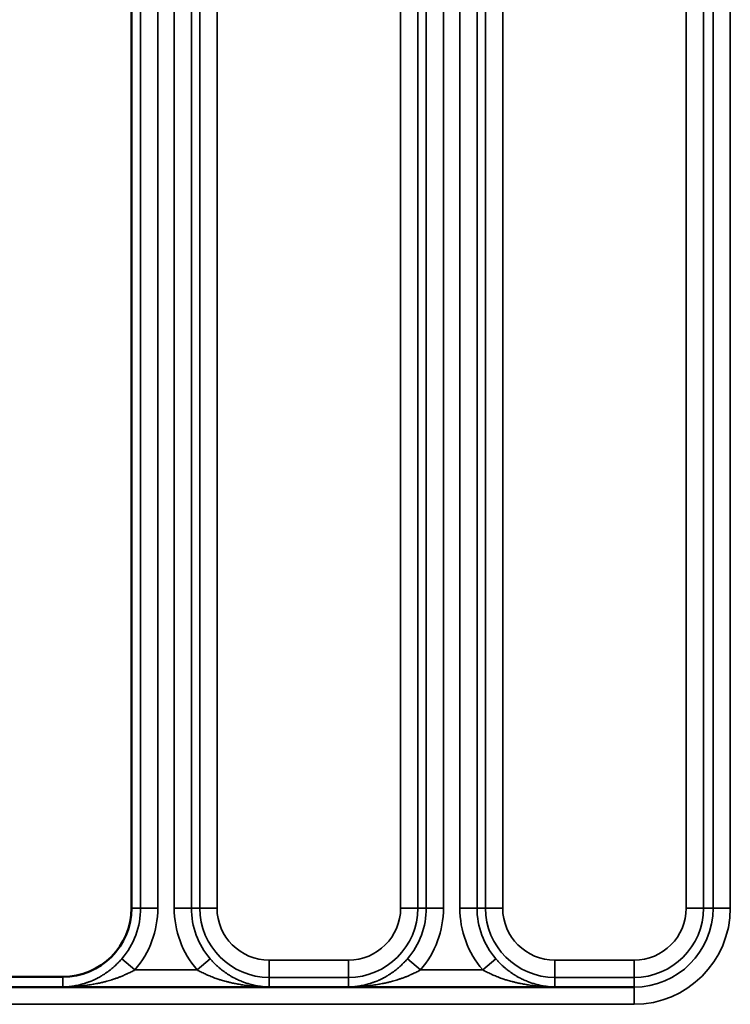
# Paper-space layout 'Sheet_1' of a CAD drawing. Header units: millimetres. Extents: x 0 to 118, y 0 to 118.
# Tile 99 of 206: x 61.591 to 62.404, y 25.03 to 26.156. Entities that reach past the tile are written whole.
import ezdxf

# ---------------------------------------------------------------- set-up
doc = ezdxf.new("R2010")
doc.units = ezdxf.units.MM
doc.layers.add('Visible (ANSI)', color=7, linetype='Continuous', lineweight=50)
doc.layers.add('Visible Narrow (ANSI)', color=7, linetype='Continuous', lineweight=35)

psp = doc.layouts.new('Sheet_1')

# ---------------------------------------------------------------- linework, layer by layer
at = {"layer": 'Visible (ANSI)'}
for p, q in [((61.71873, 33.69779), (61.71873, 25.13988)), ((61.63999, 25.06114), (61.54944, 25.06114)), ((62.2159, 25.04945), (59.33968, 25.04945))]:
    psp.add_line(p, q, dxfattribs=at)
psp.add_arc((61.63999, 25.13988), 0.07874, 270, 0, dxfattribs=at)
psp.add_open_spline([(62.2159, 25.04946), (62.22166, 25.04945), (62.23748, 25.04945), (62.26336, 25.04946), (62.28348, 25.04944), (62.29354, 25.04943)], degree=3, knots=[0.14256032, 0.14256032, 0.14256032, 0.14256032, 0.33333333, 0.66666667, 1, 1, 1, 1], dxfattribs=at)
at = {"layer": 'Visible Narrow (ANSI)'}
for p, q in [((61.72907, 25.13988), (61.72907, 33.69779)), ((61.74874, 33.69779), (61.74874, 25.13988)), ((61.76746, 25.13988), (61.76746, 33.65746)), ((61.78714, 33.65746), (61.78714, 25.13988)), ((61.79681, 25.13988), (61.79681, 33.65746)), ((61.81648, 33.65746), (61.81648, 25.13988)), ((62.02649, 25.13988), (62.02649, 33.63933)), ((62.04617, 33.63933), (62.04617, 25.13988)), ((62.05584, 25.13988), (62.05584, 33.63933)), ((62.07551, 33.63933), (62.07551, 25.13988)), ((62.09424, 25.13988), (62.09424, 33.58495)), ((62.11391, 33.58495), (62.11391, 25.13988)), ((62.12358, 25.13988), (62.12358, 33.58495)), ((62.14325, 33.58495), (62.14325, 25.13988)), ((62.35327, 25.13988), (62.35327, 33.56133)), ((62.37294, 33.56133), (62.37294, 25.13988)), ((62.38399, 25.13988), (62.38399, 33.56133)), ((62.40366, 33.56133), (62.40366, 25.13988)), ((61.71873, 25.13988), (61.72907, 25.13988)), ((61.74874, 25.13988), (61.72907, 25.13988)), ((61.78714, 25.13988), (61.76746, 25.13988)), ((61.78714, 25.13988), (61.79681, 25.13988)), ((61.79681, 25.13988), (61.81648, 25.13988)), ((62.02649, 25.13988), (62.04617, 25.13988)), ((62.04617, 25.13988), (62.05584, 25.13988)), ((62.07551, 25.13988), (62.05584, 25.13988)), ((62.11391, 25.13988), (62.09424, 25.13988)), ((62.11391, 25.13988), (62.12358, 25.13988)), ((62.12358, 25.13988), (62.14325, 25.13988)), ((62.35327, 25.13988), (62.37294, 25.13988)), ((62.37294, 25.13988), (62.38399, 25.13988)), ((62.40366, 25.13988), (62.38399, 25.13988)), ((61.7226, 25.06916), (61.70765, 25.08195)), ((61.80855, 25.08195), (61.79361, 25.06916)), ((61.87621, 25.08015), (61.96676, 25.08015)), ((61.87621, 25.08015), (61.87621, 25.06048)), ((61.96676, 25.06048), (61.96676, 25.08015)), ((62.04937, 25.06916), (62.03443, 25.08195)), ((62.13532, 25.08195), (62.12038, 25.06916)), ((62.13869, 25.07821), (62.13869, 25.07821)), ((62.20298, 25.08015), (62.29354, 25.08015)), ((62.20298, 25.08015), (62.20298, 25.06048)), ((62.29354, 25.06048), (62.29354, 25.08015)), ((61.7226, 25.06916), (61.79361, 25.06916)), ((62.04937, 25.06916), (62.12038, 25.06916)), ((61.63999, 25.04946), (61.63999, 25.06114)), ((61.87621, 25.06048), (61.87621, 25.04946)), ((61.96676, 25.06048), (61.87621, 25.06048)), ((61.96676, 25.04946), (61.96676, 25.06048)), ((62.20298, 25.06048), (62.20298, 25.04946)), ((62.29354, 25.06048), (62.20298, 25.06048)), ((62.29354, 25.04943), (62.29354, 25.06048)), ((61.72794, 25.04945), (61.72794, 25.04947)), ((61.74499, 25.04945), (61.74499, 25.04947)), ((61.77909, 25.04947), (61.77909, 25.04945)), ((61.79614, 25.04947), (61.79614, 25.04945)), ((62.12165, 25.04945), (62.12165, 25.04947)), ((62.13869, 25.04945), (62.13869, 25.04947)), ((62.17279, 25.0519), (62.17279, 25.0519)), ((62.17279, 25.04947), (62.17279, 25.04945)), ((62.18984, 25.04947), (62.18984, 25.04945)), ((62.29354, 25.04943), (62.29354, 25.02976)), ((62.29354, 25.02976), (59.26204, 25.02976))]:
    psp.add_line(p, q, dxfattribs=at)
for centre, radius, start, end in [((61.63999, 25.13988), 0.08908, 319.42878, 0), ((61.63999, 25.13988), 0.10875, 319.42878, 0), ((61.87621, 25.13988), 0.10875, 180, 220.57122), ((61.87621, 25.13988), 0.08908, 180, 220.57122), ((61.87621, 25.13988), 0.0794, 180, 270), ((61.87621, 25.13988), 0.05973, 180, 270), ((61.96676, 25.13988), 0.05973, 270, 0), ((61.96676, 25.13988), 0.0794, 270, 0), ((61.96676, 25.13988), 0.08908, 319.42878, 0), ((61.96676, 25.13988), 0.10875, 319.42878, 0), ((62.20298, 25.13988), 0.10875, 180, 220.57122), ((62.20298, 25.13988), 0.08908, 180, 220.57122), ((62.20298, 25.13988), 0.0794, 180, 270), ((62.20298, 25.13988), 0.05973, 180, 270), ((62.29354, 25.13988), 0.11012, 270, 0), ((62.29354, 25.13988), 0.09045, 270, 0), ((62.29354, 25.13988), 0.05973, 270, 0), ((62.29354, 25.13988), 0.0794, 270, 0)]:
    psp.add_arc(centre, radius, start, end, dxfattribs=at)
for points, knots in [([(61.70765, 25.08195), (61.70715, 25.08136), (61.70664, 25.08078), (61.70613, 25.0802), (61.70552, 25.07952), (61.7049, 25.07885), (61.70428, 25.0782), (61.70419, 25.07811), (61.7041, 25.07801), (61.70401, 25.07791), (61.70294, 25.0768), (61.70186, 25.07573), (61.70078, 25.07471), (61.69956, 25.07356), (61.69834, 25.07248), (61.69714, 25.07146), (61.69641, 25.07084), (61.69569, 25.07024), (61.69498, 25.06967), (61.69487, 25.06959), (61.69477, 25.06951), (61.69466, 25.06942), (61.69428, 25.06912), (61.69391, 25.06883), (61.69353, 25.06854), (61.69305, 25.06817), (61.69258, 25.06782), (61.69211, 25.06747), (61.69124, 25.06683), (61.69039, 25.06622), (61.68953, 25.06563), (61.68866, 25.06504), (61.6878, 25.06446), (61.68691, 25.0639), (61.68631, 25.06351), (61.6857, 25.06313), (61.68508, 25.06275), (61.68481, 25.06259), (61.68453, 25.06242), (61.68425, 25.06226), (61.68352, 25.06182), (61.68277, 25.06139), (61.68199, 25.06096), (61.68143, 25.06065), (61.68085, 25.06033), (61.68027, 25.06002), (61.6801, 25.05993), (61.67992, 25.05984), (61.67975, 25.05975), (61.67929, 25.05951), (61.67882, 25.05928), (61.67834, 25.05904), (61.67727, 25.05851), (61.67616, 25.05798), (61.67501, 25.05746), (61.67483, 25.05738), (61.67465, 25.0573), (61.67448, 25.05723), (61.67316, 25.05665), (61.67179, 25.05608), (61.67034, 25.05552), (61.66996, 25.05537), (61.66957, 25.05523), (61.66917, 25.05508), (61.66814, 25.0547), (61.66707, 25.05433), (61.66596, 25.05397), (61.66562, 25.05385), (61.66527, 25.05374), (61.66492, 25.05363), (61.66424, 25.05342), (61.66355, 25.05321), (61.66284, 25.05301), (61.66171, 25.05268), (61.66054, 25.05237), (61.65934, 25.05207), (61.65823, 25.0518), (61.6571, 25.05154), (61.65593, 25.0513), (61.65538, 25.05119), (61.65483, 25.05108), (61.65428, 25.05098), (61.65397, 25.05092), (61.65366, 25.05087), (61.65335, 25.05081), (61.65175, 25.05053), (61.65009, 25.05028), (61.64839, 25.05008), (61.6479, 25.05002), (61.6474, 25.04996), (61.64691, 25.04991), (61.64556, 25.04977), (61.64419, 25.04966), (61.64279, 25.04958), (61.64197, 25.04954), (61.64115, 25.0495), (61.64032, 25.04947)], [0, 0, 0, 0, 0.02994784, 0.02994784, 0.02994784, 0.06560602, 0.06560602, 0.06560602, 0.07087824, 0.07087824, 0.07087824, 0.13231032, 0.13231032, 0.13231032, 0.20175818, 0.20175818, 0.20175818, 0.24380341, 0.24380341, 0.24380341, 0.25, 0.25, 0.25, 0.27251637, 0.27251637, 0.27251637, 0.30113144, 0.30113144, 0.30113144, 0.35364686, 0.35364686, 0.35364686, 0.4063378, 0.4063378, 0.4063378, 0.44233962, 0.44233962, 0.44233962, 0.45816017, 0.45816017, 0.45816017, 0.5, 0.5, 0.5, 0.53022685, 0.53022685, 0.53022685, 0.53903394, 0.53903394, 0.53903394, 0.5625, 0.5625, 0.5625, 0.61468278, 0.61468278, 0.61468278, 0.62260721, 0.62260721, 0.62260721, 0.68106603, 0.68106603, 0.68106603, 0.69660941, 0.69660941, 0.69660941, 0.73732098, 0.73732098, 0.73732098, 0.75, 0.75, 0.75, 0.77451582, 0.77451582, 0.77451582, 0.81368581, 0.81368581, 0.81368581, 0.8498974, 0.8498974, 0.8498974, 0.86677204, 0.86677204, 0.86677204, 0.87606054, 0.87606054, 0.87606054, 0.9241934, 0.9241934, 0.9241934, 0.93803014, 0.93803014, 0.93803014, 0.97543411, 0.97543411, 0.97543411, 0.99714755, 0.99714755, 0.99714755, 0.99714755]), ([(61.87589, 25.04947), (61.87507, 25.0495), (61.87426, 25.04954), (61.87346, 25.04958), (61.872, 25.04967), (61.87057, 25.04978), (61.86916, 25.04993), (61.86844, 25.05), (61.86772, 25.05009), (61.86701, 25.05018), (61.86544, 25.05038), (61.86389, 25.05062), (61.86239, 25.0509), (61.86226, 25.05092), (61.86214, 25.05094), (61.86202, 25.05096), (61.86089, 25.05117), (61.85979, 25.0514), (61.85871, 25.05164), (61.85775, 25.05185), (61.85681, 25.05208), (61.85588, 25.05232), (61.85485, 25.05259), (61.85384, 25.05286), (61.85285, 25.05316), (61.85226, 25.05333), (61.85167, 25.05351), (61.85108, 25.05369), (61.84959, 25.05417), (61.84814, 25.05467), (61.84673, 25.05519), (61.84647, 25.05529), (61.84621, 25.05539), (61.84596, 25.05548), (61.84515, 25.05579), (61.84437, 25.05611), (61.8436, 25.05643), (61.84273, 25.05679), (61.84188, 25.05715), (61.84106, 25.05753), (61.83959, 25.05818), (61.83819, 25.05886), (61.83686, 25.05955), (61.83672, 25.05962), (61.83659, 25.05968), (61.83646, 25.05975), (61.83624, 25.05987), (61.83602, 25.05998), (61.8358, 25.0601), (61.83556, 25.06022), (61.83533, 25.06035), (61.83509, 25.06048), (61.83406, 25.06103), (61.83307, 25.0616), (61.83211, 25.06216), (61.83197, 25.06225), (61.83183, 25.06233), (61.83169, 25.06241), (61.83139, 25.06259), (61.83109, 25.06278), (61.83079, 25.06296), (61.83026, 25.06328), (61.82974, 25.06361), (61.82923, 25.06394), (61.82829, 25.06454), (61.82736, 25.06516), (61.82644, 25.06579), (61.82607, 25.06605), (61.8257, 25.06631), (61.82533, 25.06657), (61.8248, 25.06696), (61.82426, 25.06735), (61.82373, 25.06774), (61.82303, 25.06826), (61.82234, 25.06879), (61.82164, 25.06935), (61.8215, 25.06946), (61.82136, 25.06957), (61.82122, 25.06968), (61.82095, 25.0699), (61.82067, 25.07012), (61.82039, 25.07035), (61.81959, 25.07101), (61.81878, 25.07169), (61.81797, 25.0724), (61.8173, 25.07299), (61.81662, 25.0736), (61.81595, 25.07422), (61.81542, 25.07472), (61.81489, 25.07522), (61.81436, 25.07574), (61.81357, 25.07651), (61.81279, 25.0773), (61.81201, 25.07811), (61.81163, 25.07851), (61.81125, 25.07892), (61.81088, 25.07932), (61.81062, 25.0796), (61.81036, 25.07989), (61.81011, 25.08017), (61.80958, 25.08076), (61.80907, 25.08135), (61.80855, 25.08195)], [0.00310646, 0.00310646, 0.00310646, 0.00310646, 0.02674464, 0.02674464, 0.02674464, 0.06975024, 0.06975024, 0.06975024, 0.0917587, 0.0917587, 0.0917587, 0.14081917, 0.14081917, 0.14081917, 0.14485168, 0.14485168, 0.14485168, 0.18144475, 0.18144475, 0.18144475, 0.21400257, 0.21400257, 0.21400257, 0.25, 0.25, 0.25, 0.27171989, 0.27171989, 0.27171989, 0.32759065, 0.32759065, 0.32759065, 0.33796234, 0.33796234, 0.33796234, 0.37033904, 0.37033904, 0.37033904, 0.4067637, 0.4067637, 0.4067637, 0.47114608, 0.47114608, 0.47114608, 0.4775547, 0.4775547, 0.4775547, 0.48822556, 0.48822556, 0.48822556, 0.5, 0.5, 0.5, 0.55161774, 0.55161774, 0.55161774, 0.55916486, 0.55916486, 0.55916486, 0.57557045, 0.57557045, 0.57557045, 0.60452523, 0.60452523, 0.60452523, 0.65761387, 0.65761387, 0.65761387, 0.67901047, 0.67901047, 0.67901047, 0.70997407, 0.70997407, 0.70997407, 0.75, 0.75, 0.75, 0.75798048, 0.75798048, 0.75798048, 0.7737791, 0.7737791, 0.7737791, 0.81942488, 0.81942488, 0.81942488, 0.85738444, 0.85738444, 0.85738444, 0.88745537, 0.88745537, 0.88745537, 0.93220954, 0.93220954, 0.93220954, 0.95411852, 0.95411852, 0.95411852, 0.96916412, 0.96916412, 0.96916412, 1, 1, 1, 1]), ([(62.03443, 25.08195), (62.03392, 25.08136), (62.03341, 25.08078), (62.0329, 25.0802), (62.03229, 25.07952), (62.03167, 25.07885), (62.03105, 25.0782), (62.03096, 25.07811), (62.03087, 25.07801), (62.03078, 25.07791), (62.02971, 25.0768), (62.02863, 25.07573), (62.02755, 25.07471), (62.02633, 25.07356), (62.02512, 25.07248), (62.02391, 25.07146), (62.02318, 25.07084), (62.02246, 25.07024), (62.02175, 25.06967), (62.02164, 25.06959), (62.02154, 25.06951), (62.02143, 25.06942), (62.02105, 25.06912), (62.02068, 25.06883), (62.0203, 25.06854), (62.01983, 25.06817), (62.01935, 25.06782), (62.01888, 25.06747), (62.01802, 25.06683), (62.01716, 25.06622), (62.0163, 25.06563), (62.01544, 25.06504), (62.01457, 25.06446), (62.01369, 25.0639), (62.01308, 25.06351), (62.01247, 25.06313), (62.01185, 25.06275), (62.01158, 25.06259), (62.0113, 25.06242), (62.01103, 25.06226), (62.01029, 25.06182), (62.00954, 25.06139), (62.00876, 25.06096), (62.0082, 25.06065), (62.00763, 25.06033), (62.00704, 25.06003), (62.00687, 25.05993), (62.00669, 25.05984), (62.00652, 25.05975), (62.00606, 25.05951), (62.00559, 25.05928), (62.00511, 25.05904), (62.00404, 25.05851), (62.00294, 25.05798), (62.00178, 25.05746), (62.0016, 25.05738), (62.00143, 25.0573), (62.00125, 25.05723), (61.99993, 25.05665), (61.99856, 25.05608), (61.99711, 25.05552), (61.99673, 25.05537), (61.99634, 25.05523), (61.99594, 25.05508), (61.99491, 25.0547), (61.99384, 25.05433), (61.99274, 25.05397), (61.99239, 25.05385), (61.99204, 25.05374), (61.99169, 25.05363), (61.99101, 25.05342), (61.99032, 25.05321), (61.98961, 25.05301), (61.98848, 25.05268), (61.98731, 25.05237), (61.98611, 25.05207), (61.98501, 25.0518), (61.98387, 25.05154), (61.9827, 25.0513), (61.98216, 25.05119), (61.98161, 25.05108), (61.98105, 25.05098), (61.98074, 25.05092), (61.98044, 25.05087), (61.98013, 25.05081), (61.97852, 25.05053), (61.97686, 25.05028), (61.97516, 25.05008), (61.97467, 25.05002), (61.97417, 25.04996), (61.97368, 25.04991), (61.97233, 25.04977), (61.97096, 25.04966), (61.96956, 25.04958), (61.96874, 25.04954), (61.96792, 25.0495), (61.96709, 25.04947)], [0, 0, 0, 0, 0.02994755, 0.02994755, 0.02994755, 0.06560283, 0.06560283, 0.06560283, 0.07087318, 0.07087318, 0.07087318, 0.13230395, 0.13230395, 0.13230395, 0.20174889, 0.20174889, 0.20174889, 0.24380402, 0.24380402, 0.24380402, 0.25, 0.25, 0.25, 0.27250197, 0.27250197, 0.27250197, 0.30112897, 0.30112897, 0.30112897, 0.35364194, 0.35364194, 0.35364194, 0.40633036, 0.40633036, 0.40633036, 0.44232809, 0.44232809, 0.44232809, 0.45814994, 0.45814994, 0.45814994, 0.5, 0.5, 0.5, 0.53021794, 0.53021794, 0.53021794, 0.53903812, 0.53903812, 0.53903812, 0.5625, 0.5625, 0.5625, 0.61468501, 0.61468501, 0.61468501, 0.622613, 0.622613, 0.622613, 0.68107751, 0.68107751, 0.68107751, 0.69660332, 0.69660332, 0.69660332, 0.73733826, 0.73733826, 0.73733826, 0.75, 0.75, 0.75, 0.77451203, 0.77451203, 0.77451203, 0.81368677, 0.81368677, 0.81368677, 0.84989591, 0.84989591, 0.84989591, 0.86677161, 0.86677161, 0.86677161, 0.8760625, 0.8760625, 0.8760625, 0.92419305, 0.92419305, 0.92419305, 0.93803112, 0.93803112, 0.93803112, 0.97543402, 0.97543402, 0.97543402, 0.99714754, 0.99714754, 0.99714754, 0.99714754]), ([(62.20266, 25.04947), (62.20185, 25.0495), (62.20104, 25.04954), (62.20023, 25.04958), (62.19877, 25.04967), (62.19734, 25.04978), (62.19593, 25.04993), (62.19521, 25.05), (62.19449, 25.05009), (62.19379, 25.05018), (62.19221, 25.05038), (62.19067, 25.05062), (62.18916, 25.0509), (62.18903, 25.05092), (62.18891, 25.05094), (62.18879, 25.05096), (62.18767, 25.05117), (62.18657, 25.0514), (62.18549, 25.05164), (62.18452, 25.05185), (62.18358, 25.05208), (62.18265, 25.05232), (62.18162, 25.05259), (62.18061, 25.05286), (62.17962, 25.05316), (62.17903, 25.05333), (62.17844, 25.05351), (62.17785, 25.05369), (62.17636, 25.05417), (62.17491, 25.05467), (62.1735, 25.05519), (62.17324, 25.05529), (62.17299, 25.05539), (62.17273, 25.05548), (62.17193, 25.05579), (62.17114, 25.05611), (62.17037, 25.05643), (62.1695, 25.05679), (62.16865, 25.05715), (62.16783, 25.05753), (62.16637, 25.05818), (62.16497, 25.05886), (62.16363, 25.05955), (62.16349, 25.05962), (62.16336, 25.05968), (62.16323, 25.05975), (62.16301, 25.05987), (62.16279, 25.05998), (62.16258, 25.0601), (62.16234, 25.06022), (62.1621, 25.06035), (62.16186, 25.06048), (62.16084, 25.06103), (62.15985, 25.0616), (62.15888, 25.06216), (62.15874, 25.06225), (62.1586, 25.06233), (62.15846, 25.06241), (62.15816, 25.06259), (62.15786, 25.06278), (62.15756, 25.06296), (62.15703, 25.06328), (62.15651, 25.06361), (62.156, 25.06394), (62.15506, 25.06454), (62.15413, 25.06516), (62.15321, 25.06579), (62.15284, 25.06605), (62.15247, 25.06631), (62.1521, 25.06657), (62.15157, 25.06696), (62.15103, 25.06735), (62.1505, 25.06774), (62.14981, 25.06826), (62.14911, 25.06879), (62.14841, 25.06935), (62.14827, 25.06946), (62.14813, 25.06957), (62.14799, 25.06968), (62.14772, 25.0699), (62.14744, 25.07012), (62.14716, 25.07035), (62.14636, 25.07101), (62.14555, 25.07169), (62.14474, 25.0724), (62.14407, 25.07299), (62.14339, 25.0736), (62.14272, 25.07422), (62.14219, 25.07472), (62.14166, 25.07522), (62.14113, 25.07574), (62.14034, 25.07651), (62.13956, 25.0773), (62.13878, 25.07811), (62.1384, 25.07851), (62.13802, 25.07892), (62.13765, 25.07932), (62.13739, 25.0796), (62.13714, 25.07989), (62.13688, 25.08017), (62.13636, 25.08076), (62.13584, 25.08135), (62.13532, 25.08195)], [0.00310646, 0.00310646, 0.00310646, 0.00310646, 0.02674464, 0.02674464, 0.02674464, 0.06975023, 0.06975023, 0.06975023, 0.0917587, 0.0917587, 0.0917587, 0.14081917, 0.14081917, 0.14081917, 0.14485168, 0.14485168, 0.14485168, 0.18144475, 0.18144475, 0.18144475, 0.21400256, 0.21400256, 0.21400256, 0.25, 0.25, 0.25, 0.27171989, 0.27171989, 0.27171989, 0.32759065, 0.32759065, 0.32759065, 0.33796234, 0.33796234, 0.33796234, 0.37033904, 0.37033904, 0.37033904, 0.4067637, 0.4067637, 0.4067637, 0.47114608, 0.47114608, 0.47114608, 0.4775547, 0.4775547, 0.4775547, 0.48822556, 0.48822556, 0.48822556, 0.5, 0.5, 0.5, 0.55161774, 0.55161774, 0.55161774, 0.55916485, 0.55916485, 0.55916485, 0.57557044, 0.57557044, 0.57557044, 0.60452523, 0.60452523, 0.60452523, 0.65761387, 0.65761387, 0.65761387, 0.67901046, 0.67901046, 0.67901046, 0.70997407, 0.70997407, 0.70997407, 0.75, 0.75, 0.75, 0.75798047, 0.75798047, 0.75798047, 0.77377909, 0.77377909, 0.77377909, 0.81942488, 0.81942488, 0.81942488, 0.85738444, 0.85738444, 0.85738444, 0.88745537, 0.88745537, 0.88745537, 0.93220953, 0.93220953, 0.93220953, 0.95411852, 0.95411852, 0.95411852, 0.96916411, 0.96916411, 0.96916411, 1, 1, 1, 1]), ([(61.7226, 25.06916), (61.72114, 25.06837), (61.71965, 25.06759), (61.71813, 25.06683), (61.71672, 25.06611), (61.71528, 25.06541), (61.71383, 25.06473), (61.71372, 25.06467), (61.7136, 25.06462), (61.71348, 25.06456), (61.71223, 25.06398), (61.71098, 25.06342), (61.70972, 25.06287), (61.70937, 25.06271), (61.70902, 25.06256), (61.70867, 25.06242), (61.70756, 25.06194), (61.70643, 25.06148), (61.7053, 25.06103), (61.70477, 25.06082), (61.70424, 25.06061), (61.7037, 25.06041), (61.70261, 25.05999), (61.70151, 25.05959), (61.70041, 25.0592), (61.70028, 25.05915), (61.70014, 25.05911), (61.70001, 25.05906), (61.69868, 25.05859), (61.69735, 25.05816), (61.69601, 25.05774), (61.69569, 25.05764), (61.69537, 25.05754), (61.69504, 25.05744), (61.69399, 25.05712), (61.69292, 25.05682), (61.69185, 25.05652), (61.69095, 25.05627), (61.69005, 25.05603), (61.68913, 25.05579), (61.6886, 25.05565), (61.68806, 25.05552), (61.68751, 25.05538), (61.68605, 25.05502), (61.68456, 25.05467), (61.68302, 25.05433), (61.68154, 25.054), (61.68001, 25.05368), (61.67843, 25.05337), (61.6775, 25.05318), (61.67655, 25.053), (61.67557, 25.05282), (61.67528, 25.05277), (61.67499, 25.05271), (61.67469, 25.05266), (61.67263, 25.05229), (61.67048, 25.05193), (61.66825, 25.0516), (61.66812, 25.05158), (61.66799, 25.05156), (61.66787, 25.05154), (61.66581, 25.05124), (61.66369, 25.05097), (61.6615, 25.05072), (61.66082, 25.05064), (61.66014, 25.05057), (61.65946, 25.0505), (61.6578, 25.05033), (61.65612, 25.05018), (61.6544, 25.05005), (61.65304, 25.04994), (61.65166, 25.04985), (61.65026, 25.04977), (61.64919, 25.04971), (61.64811, 25.04966), (61.64701, 25.04962), (61.64472, 25.04953), (61.64238, 25.04948), (61.63999, 25.04946)], [0, 0, 0, 0, 0.06881502, 0.06881502, 0.06881502, 0.13318074, 0.13318074, 0.13318074, 0.13846823, 0.13846823, 0.13846823, 0.19351747, 0.19351747, 0.19351747, 0.20870525, 0.20870525, 0.20870525, 0.25736278, 0.25736278, 0.25736278, 0.28038941, 0.28038941, 0.28038941, 0.32753964, 0.32753964, 0.32753964, 0.33333333, 0.33333333, 0.33333333, 0.39039615, 0.39039615, 0.39039615, 0.40405562, 0.40405562, 0.40405562, 0.44883084, 0.44883084, 0.44883084, 0.4860891, 0.4860891, 0.4860891, 0.5078791, 0.5078791, 0.5078791, 0.5664081, 0.5664081, 0.5664081, 0.62297626, 0.62297626, 0.62297626, 0.65652982, 0.65652982, 0.65652982, 0.66666667, 0.66666667, 0.66666667, 0.73689226, 0.73689226, 0.73689226, 0.74083695, 0.74083695, 0.74083695, 0.80524625, 0.80524625, 0.80524625, 0.82508516, 0.82508516, 0.82508516, 0.87278623, 0.87278623, 0.87278623, 0.91052205, 0.91052205, 0.91052205, 0.93944883, 0.93944883, 0.93944883, 0.99999979, 0.99999979, 0.99999979, 0.99999979]), ([(61.87621, 25.04946), (61.87351, 25.04948), (61.87085, 25.04954), (61.86825, 25.04966), (61.86714, 25.04971), (61.86603, 25.04976), (61.86494, 25.04983), (61.86345, 25.04992), (61.86198, 25.05003), (61.86053, 25.05015), (61.8586, 25.05031), (61.8567, 25.0505), (61.85484, 25.05071), (61.85425, 25.05077), (61.85367, 25.05084), (61.85309, 25.05091), (61.85064, 25.05121), (61.84825, 25.05155), (61.84592, 25.05192), (61.84574, 25.05195), (61.84557, 25.05198), (61.84539, 25.052), (61.84467, 25.05212), (61.84395, 25.05224), (61.84324, 25.05236), (61.84134, 25.05269), (61.83948, 25.05303), (61.83765, 25.0534), (61.83725, 25.05348), (61.83685, 25.05356), (61.83646, 25.05364), (61.83496, 25.05394), (61.8335, 25.05426), (61.83205, 25.05459), (61.83075, 25.05489), (61.82947, 25.0552), (61.82821, 25.05552), (61.82772, 25.05564), (61.82725, 25.05576), (61.82677, 25.05588), (61.82499, 25.05635), (61.82325, 25.05683), (61.82153, 25.05735), (61.82127, 25.05742), (61.82101, 25.0575), (61.82075, 25.05758), (61.81941, 25.05799), (61.81808, 25.05842), (61.81676, 25.05887), (61.81587, 25.05917), (61.81498, 25.05948), (61.8141, 25.05981), (61.81303, 25.0602), (61.81196, 25.0606), (61.81091, 25.06101), (61.80998, 25.06138), (61.80905, 25.06175), (61.80814, 25.06214), (61.80729, 25.06249), (61.80646, 25.06285), (61.80563, 25.06322), (61.80466, 25.06364), (61.80371, 25.06408), (61.80276, 25.06452), (61.80203, 25.06486), (61.80129, 25.06521), (61.80057, 25.06557), (61.79968, 25.066), (61.7988, 25.06644), (61.79793, 25.06688), (61.79719, 25.06726), (61.79646, 25.06763), (61.79574, 25.06801), (61.79502, 25.06839), (61.79431, 25.06877), (61.79361, 25.06916)], [0.00000013, 0.00000013, 0.00000013, 0.00000013, 0.07500474, 0.07500474, 0.07500474, 0.10701507, 0.10701507, 0.10701507, 0.15061662, 0.15061662, 0.15061662, 0.20849714, 0.20849714, 0.20849714, 0.22664094, 0.22664094, 0.22664094, 0.30357425, 0.30357425, 0.30357425, 0.30944372, 0.30944372, 0.30944372, 0.33333333, 0.33333333, 0.33333333, 0.39760839, 0.39760839, 0.39760839, 0.41169373, 0.41169373, 0.41169373, 0.46487296, 0.46487296, 0.46487296, 0.5126749, 0.5126749, 0.5126749, 0.53088843, 0.53088843, 0.53088843, 0.59877755, 0.59877755, 0.59877755, 0.60903481, 0.60903481, 0.60903481, 0.6624758, 0.6624758, 0.6624758, 0.69873802, 0.69873802, 0.69873802, 0.74286097, 0.74286097, 0.74286097, 0.78192072, 0.78192072, 0.78192072, 0.81790012, 0.81790012, 0.81790012, 0.85968669, 0.85968669, 0.85968669, 0.892388, 0.892388, 0.892388, 0.93239649, 0.93239649, 0.93239649, 0.96632566, 0.96632566, 0.96632566, 1, 1, 1, 1]), ([(62.04937, 25.06916), (62.04791, 25.06837), (62.04642, 25.06759), (62.04491, 25.06683), (62.04349, 25.06611), (62.04206, 25.06541), (62.04061, 25.06473), (62.04049, 25.06467), (62.04037, 25.06462), (62.04025, 25.06456), (62.03901, 25.06398), (62.03775, 25.06342), (62.03649, 25.06287), (62.03614, 25.06272), (62.03579, 25.06256), (62.03545, 25.06242), (62.03433, 25.06194), (62.0332, 25.06148), (62.03208, 25.06103), (62.03154, 25.06082), (62.03101, 25.06061), (62.03047, 25.06041), (62.02938, 25.05999), (62.02828, 25.05959), (62.02718, 25.0592), (62.02705, 25.05915), (62.02691, 25.05911), (62.02678, 25.05906), (62.02545, 25.05859), (62.02412, 25.05816), (62.02278, 25.05774), (62.02246, 25.05764), (62.02214, 25.05754), (62.02182, 25.05744), (62.02076, 25.05713), (62.0197, 25.05682), (62.01862, 25.05652), (62.01773, 25.05627), (62.01682, 25.05603), (62.01591, 25.05579), (62.01537, 25.05565), (62.01483, 25.05552), (62.01429, 25.05538), (62.01283, 25.05502), (62.01133, 25.05467), (62.00979, 25.05433), (62.00831, 25.054), (62.00678, 25.05368), (62.00521, 25.05337), (62.00427, 25.05318), (62.00332, 25.053), (62.00235, 25.05282), (62.00205, 25.05277), (62.00176, 25.05271), (62.00146, 25.05266), (61.9994, 25.05229), (61.99725, 25.05193), (61.99502, 25.0516), (61.99489, 25.05158), (61.99477, 25.05156), (61.99464, 25.05154), (61.99258, 25.05124), (61.99046, 25.05097), (61.98827, 25.05072), (61.98759, 25.05064), (61.98691, 25.05057), (61.98623, 25.0505), (61.98458, 25.05033), (61.98289, 25.05018), (61.98117, 25.05005), (61.97981, 25.04994), (61.97843, 25.04985), (61.97703, 25.04977), (61.97596, 25.04971), (61.97488, 25.04966), (61.97378, 25.04962), (61.97149, 25.04953), (61.96915, 25.04948), (61.96676, 25.04946)], [0, 0, 0, 0, 0.06881595, 0.06881595, 0.06881595, 0.13317364, 0.13317364, 0.13317364, 0.13847004, 0.13847004, 0.13847004, 0.19350784, 0.19350784, 0.19350784, 0.2087079, 0.2087079, 0.2087079, 0.25735125, 0.25735125, 0.25735125, 0.28039281, 0.28039281, 0.28039281, 0.32752662, 0.32752662, 0.32752662, 0.33333333, 0.33333333, 0.33333333, 0.39039694, 0.39039694, 0.39039694, 0.40404238, 0.40404238, 0.40404238, 0.44883239, 0.44883239, 0.44883239, 0.48607693, 0.48607693, 0.48607693, 0.50788132, 0.50788132, 0.50788132, 0.56641096, 0.56641096, 0.56641096, 0.62297978, 0.62297978, 0.62297978, 0.6565223, 0.6565223, 0.6565223, 0.66666667, 0.66666667, 0.66666667, 0.73689275, 0.73689275, 0.73689275, 0.74083274, 0.74083274, 0.74083274, 0.8052473, 0.8052473, 0.8052473, 0.82508375, 0.82508375, 0.82508375, 0.87278788, 0.87278788, 0.87278788, 0.91052186, 0.91052186, 0.91052186, 0.93945111, 0.93945111, 0.93945111, 0.99999979, 0.99999979, 0.99999979, 0.99999979]), ([(62.20298, 25.04946), (62.20028, 25.04948), (62.19762, 25.04954), (62.19502, 25.04966), (62.19391, 25.04971), (62.19281, 25.04976), (62.19171, 25.04983), (62.19022, 25.04992), (62.18875, 25.05003), (62.1873, 25.05015), (62.18537, 25.05031), (62.18347, 25.0505), (62.18161, 25.05071), (62.18102, 25.05077), (62.18044, 25.05084), (62.17986, 25.05091), (62.17741, 25.05121), (62.17502, 25.05155), (62.17269, 25.05192), (62.17251, 25.05195), (62.17234, 25.05198), (62.17216, 25.052), (62.17144, 25.05212), (62.17072, 25.05224), (62.17002, 25.05236), (62.16811, 25.05269), (62.16625, 25.05303), (62.16442, 25.0534), (62.16402, 25.05348), (62.16363, 25.05356), (62.16323, 25.05364), (62.16174, 25.05394), (62.16027, 25.05426), (62.15882, 25.05459), (62.15752, 25.05489), (62.15624, 25.0552), (62.15498, 25.05552), (62.1545, 25.05564), (62.15402, 25.05576), (62.15354, 25.05588), (62.15176, 25.05635), (62.15002, 25.05683), (62.1483, 25.05735), (62.14804, 25.05742), (62.14778, 25.0575), (62.14752, 25.05758), (62.14618, 25.05799), (62.14485, 25.05842), (62.14353, 25.05887), (62.14264, 25.05917), (62.14175, 25.05948), (62.14087, 25.05981), (62.1398, 25.0602), (62.13874, 25.0606), (62.13768, 25.06101), (62.13675, 25.06138), (62.13583, 25.06175), (62.13491, 25.06214), (62.13407, 25.06249), (62.13323, 25.06285), (62.1324, 25.06322), (62.13144, 25.06364), (62.13048, 25.06408), (62.12954, 25.06452), (62.1288, 25.06486), (62.12806, 25.06521), (62.12734, 25.06557), (62.12645, 25.066), (62.12557, 25.06644), (62.1247, 25.06688), (62.12396, 25.06726), (62.12323, 25.06763), (62.12251, 25.06801), (62.12179, 25.06839), (62.12108, 25.06877), (62.12038, 25.06916)], [0.00000013, 0.00000013, 0.00000013, 0.00000013, 0.07500473, 0.07500473, 0.07500473, 0.10701507, 0.10701507, 0.10701507, 0.15061661, 0.15061661, 0.15061661, 0.20849714, 0.20849714, 0.20849714, 0.22664093, 0.22664093, 0.22664093, 0.30357423, 0.30357423, 0.30357423, 0.30944372, 0.30944372, 0.30944372, 0.33333333, 0.33333333, 0.33333333, 0.39760839, 0.39760839, 0.39760839, 0.41169373, 0.41169373, 0.41169373, 0.46487296, 0.46487296, 0.46487296, 0.5126749, 0.5126749, 0.5126749, 0.53088843, 0.53088843, 0.53088843, 0.59877755, 0.59877755, 0.59877755, 0.60903481, 0.60903481, 0.60903481, 0.6624758, 0.6624758, 0.6624758, 0.69873802, 0.69873802, 0.69873802, 0.74286096, 0.74286096, 0.74286096, 0.78192072, 0.78192072, 0.78192072, 0.8179001, 0.8179001, 0.8179001, 0.85968669, 0.85968669, 0.85968669, 0.89238796, 0.89238796, 0.89238796, 0.93239649, 0.93239649, 0.93239649, 0.96632561, 0.96632561, 0.96632561, 1, 1, 1, 1])]:
    psp.add_open_spline(points, degree=3, knots=knots, dxfattribs=at)
for points in [[(61.64027, 25.04947), (61.64017, 25.04947), (61.64008, 25.04947), (61.63999, 25.04946)], [(61.87621, 25.04946), (61.87612, 25.04947), (61.87603, 25.04947), (61.87594, 25.04947)], [(61.96704, 25.04947), (61.96695, 25.04947), (61.96686, 25.04947), (61.96676, 25.04946)], [(62.20298, 25.04946), (62.20289, 25.04947), (62.20281, 25.04947), (62.20272, 25.04947)]]:
    psp.add_open_spline(points, degree=3, dxfattribs=at)

doc.saveas('drawing.dxf')
